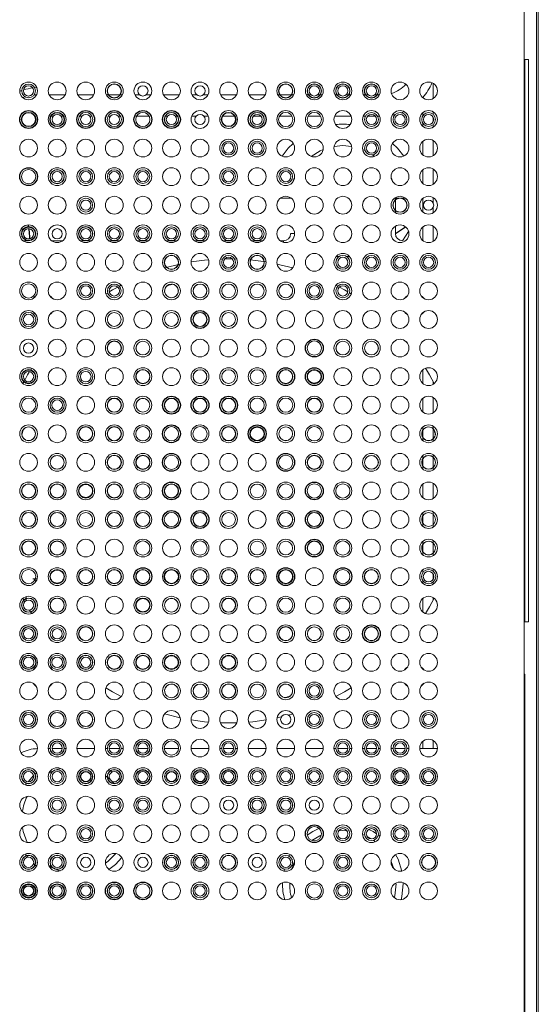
# Model space of a CAD drawing. Header units: millimetres. Extents: x 6 to 425, y 6 to 273.
# Tile 20 of 103: x 168.01 to 170.43, y 129.8 to 134.39. Entities that reach past the tile are written whole.
import ezdxf

# ---------------------------------------------------------------- set-up
doc = ezdxf.new("R2010")
doc.units = ezdxf.units.MM

msp = doc.modelspace()

# ---------------------------------------------------------------- linework, layer by layer
at = {"color": 144, "linetype": 'Continuous', "lineweight": 18}
for p, q in [((170.366, 115.5241), (170.366, 144.5241)), ((170.4239, 115.5241), (170.4239, 144.5241)), ((170.4326, 144.5241), (170.4326, 115.5241)), ((170.3703, 134.2043), (170.387, 134.2043)), ((170.3703, 134.2043), (170.3703, 131.5801)), ((170.387, 131.5801), (170.387, 134.2043)), ((169.9427, 134.0929), (169.9427, 134.0226)), ((168.0218, 134.06), (168.0124, 134.0565)), ((168.0801, 134.039), (168.0914, 134.0399)), ((168.0924, 134.0733), (168.0824, 134.0727)), ((168.2247, 134.0399), (168.1498, 134.0399)), ((168.3581, 134.0399), (168.2831, 134.0399)), ((168.426, 134.0399), (168.4164, 134.0399)), ((168.4807, 134.0399), (168.4271, 134.0399)), ((168.4914, 134.0399), (168.4819, 134.0399)), ((168.5714, 134.0399), (168.5498, 134.0399)), ((168.6247, 134.0399), (168.6031, 134.0399)), ((168.7581, 134.0399), (168.6831, 134.0399)), ((168.8381, 134.0399), (168.8164, 134.0399)), ((168.8914, 134.0399), (168.8698, 134.0399)), ((169.0247, 134.0399), (168.9498, 134.0399)), ((169.1581, 134.0399), (169.0831, 134.0399)), ((169.226, 134.0399), (169.2164, 134.0399)), ((169.2807, 134.0399), (169.2271, 134.0399)), ((169.2914, 134.0399), (169.2819, 134.0399)), ((169.3593, 134.0399), (169.3498, 134.0399)), ((169.3714, 134.0399), (169.3605, 134.0399)), ((169.414, 134.0399), (169.4031, 134.0399)), ((169.4247, 134.0399), (169.4152, 134.0399)), ((169.4926, 134.0399), (169.4831, 134.0399)), ((169.5048, 134.0399), (169.4938, 134.0399)), ((169.5474, 134.0399), (169.5364, 134.0399)), ((169.5581, 134.0399), (169.5486, 134.0399)), ((169.626, 134.0399), (169.6164, 134.0399)), ((169.6381, 134.0399), (169.6271, 134.0399)), ((169.6807, 134.0399), (169.6698, 134.0399)), ((169.6914, 134.0399), (169.6819, 134.0399)), ((168.0268, 134.0263), (168.0375, 134.03)), ((169.8934, 133.9558), (169.8934, 133.9417)), ((169.9427, 133.9596), (169.9427, 133.9478)), ((168.159, 133.9399), (168.1691, 133.9399)), ((168.2054, 133.9399), (168.2155, 133.9399)), ((168.2912, 133.9399), (168.3024, 133.9399)), ((168.3388, 133.9399), (168.35, 133.9399)), ((168.4246, 133.9399), (168.4358, 133.9399)), ((168.4721, 133.9399), (168.4833, 133.9399)), ((168.5579, 133.9399), (168.6166, 133.9399)), ((168.6924, 133.9399), (168.7024, 133.9399)), ((168.7388, 133.9399), (168.7488, 133.9399)), ((168.8154, 133.9399), (168.8358, 133.9399)), ((168.8721, 133.9399), (168.8925, 133.9399)), ((168.959, 133.9399), (169.0155, 133.9399)), ((169.0912, 133.9399), (169.0924, 133.9399)), ((169.1024, 133.9399), (169.1388, 133.9399)), ((169.1488, 133.9399), (169.15, 133.9399)), ((169.2246, 133.9399), (169.2833, 133.9399)), ((169.3579, 133.9399), (169.4166, 133.9399)), ((169.4821, 133.9399), (169.5591, 133.9399)), ((169.6154, 133.9399), (169.6257, 133.9399)), ((169.6358, 133.9399), (169.6721, 133.9399)), ((169.6822, 133.9399), (169.6925, 133.9399)), ((169.8934, 133.9071), (169.8934, 133.893)), ((169.9427, 133.9335), (169.9427, 133.9153)), ((169.9427, 133.901), (169.9427, 133.8892)), ((169.8934, 133.8225), (169.8934, 133.7596)), ((169.9427, 133.8262), (169.9427, 133.7559)), ((169.6129, 133.7844), (169.6238, 133.7797)), ((169.6594, 133.7593), (169.669, 133.7524)), ((169.8934, 133.6891), (169.8934, 133.6263)), ((169.9427, 133.6929), (169.9427, 133.6226)), ((169.2877, 133.6335), (169.2953, 133.6537)), ((169.7459, 133.6537), (169.7535, 133.6335)), ((169.2756, 133.5574), (169.2288, 133.5574)), ((169.7656, 133.5574), (169.7656, 133.5496)), ((169.7656, 133.5574), (169.7841, 133.5574)), ((169.7656, 133.5482), (169.7656, 133.5005)), ((169.7904, 133.5574), (169.8124, 133.5574)), ((169.8934, 133.5558), (169.8934, 133.493)), ((169.9427, 133.5596), (169.9427, 133.5335)), ((169.7656, 133.4992), (169.7656, 133.489)), ((169.9427, 133.5153), (169.9427, 133.4892)), ((169.2768, 133.3916), (169.2954, 133.3916)), ((169.7656, 133.4265), (169.7656, 133.392)), ((169.7989, 133.3588), (169.8274, 133.4015)), ((169.8934, 133.4225), (169.8934, 133.3596)), ((169.9427, 133.4262), (169.9427, 133.3559)), ((168.0433, 133.3583), (168.0284, 133.3583)), ((168.0484, 133.3583), (168.0433, 133.3583)), ((168.06, 133.3583), (168.0595, 133.3583)), ((168.1613, 133.3586), (168.2132, 133.3586)), ((168.2128, 133.3583), (168.1618, 133.3583)), ((168.2947, 133.3586), (168.3135, 133.3586)), ((168.3153, 133.3583), (168.2951, 133.3583)), ((168.3461, 133.3583), (168.3259, 133.3583)), ((168.3277, 133.3586), (168.3465, 133.3586)), ((168.428, 133.3586), (168.4799, 133.3586)), ((168.4794, 133.3583), (168.4284, 133.3583)), ((168.5613, 133.3586), (168.6132, 133.3586)), ((168.6128, 133.3583), (168.5618, 133.3583)), ((168.6947, 133.3586), (168.7465, 133.3586)), ((168.7461, 133.3583), (168.6951, 133.3583)), ((168.828, 133.3586), (168.8799, 133.3586)), ((168.8794, 133.3583), (168.8284, 133.3583)), ((168.9613, 133.3586), (169.0132, 133.3586)), ((169.0128, 133.3583), (168.9618, 133.3583)), ((169.0947, 133.3586), (169.1465, 133.3586)), ((169.1461, 133.3583), (169.0951, 133.3583)), ((169.228, 133.3586), (169.2424, 133.3586)), ((169.2434, 133.3583), (169.2284, 133.3583)), ((169.2424, 133.3586), (169.2434, 133.3583)), ((169.2434, 133.3583), (169.2434, 133.3509)), ((168.9592, 133.2735), (168.9487, 133.2731)), ((169.0258, 133.2731), (169.0154, 133.2735)), ((169.4897, 133.2854), (169.5024, 133.2843)), ((169.5388, 133.2843), (169.5515, 133.2854)), ((168.7614, 133.25), (168.6882, 133.2317)), ((169.2863, 133.2317), (169.2131, 133.25)), ((168.4231, 133.1152), (168.4149, 133.1102)), ((168.486, 133.1508), (168.4775, 133.1463)), ((169.497, 133.1463), (169.4885, 133.1508)), ((169.5596, 133.1102), (169.5515, 133.1152)), ((169.8934, 133.096), (169.8934, 133.093)), ((168.2967, 133.025), (168.2915, 133.0207)), ((169.683, 133.0207), (169.6778, 133.025)), ((169.8934, 133.0225), (169.8934, 133.0195)), ((168.1576, 132.8868), (168.1533, 132.8816)), ((169.8212, 132.8816), (169.8169, 132.8868)), ((168.0681, 132.7634), (168.0637, 132.7561)), ((169.8934, 132.7558), (169.8934, 132.693)), ((169.9427, 132.7005), (169.9427, 132.6892)), ((168.0315, 132.6999), (168.0275, 132.6923)), ((169.8934, 132.6225), (169.8934, 132.5596)), ((169.9427, 132.6262), (169.9427, 132.5559)), ((169.8934, 132.4891), (169.8934, 132.475)), ((169.8934, 132.4747), (169.8934, 132.4407)), ((169.9427, 132.4929), (169.9427, 132.4812)), ((169.9427, 132.4809), (169.9427, 132.4345)), ((169.8934, 132.4404), (169.8934, 132.4263)), ((169.9427, 132.4343), (169.9427, 132.4226)), ((169.8934, 132.3558), (169.8934, 132.3417)), ((169.8934, 132.3414), (169.8934, 132.3074)), ((169.9427, 132.3596), (169.9427, 132.3478)), ((169.9427, 132.3476), (169.9427, 132.3012)), ((169.8934, 132.3071), (169.8934, 132.293)), ((169.9427, 132.301), (169.9427, 132.2892)), ((169.8934, 132.2225), (169.8934, 132.1596)), ((169.9427, 132.2262), (169.9427, 132.1559)), ((169.8934, 132.0891), (169.8934, 132.075)), ((169.8934, 132.0747), (169.8934, 132.0407)), ((169.9427, 132.0929), (169.9427, 132.0812)), ((169.9427, 132.0809), (169.9427, 132.0345)), ((169.8934, 132.0404), (169.8934, 132.0263)), ((169.9427, 132.0343), (169.9427, 132.0226)), ((169.8934, 131.9558), (169.8934, 131.9417)), ((169.8934, 131.9414), (169.8934, 131.9074)), ((169.9427, 131.9596), (169.9427, 131.9478)), ((169.9427, 131.9476), (169.9427, 131.9012)), ((169.8934, 131.9071), (169.8934, 131.893)), ((169.9427, 131.901), (169.9427, 131.8892)), ((169.8934, 131.8225), (169.8934, 131.8099)), ((169.9427, 131.8262), (169.9427, 131.8157)), ((169.9427, 131.8022), (169.9427, 131.7799)), ((168.0428, 131.7528), (168.0378, 131.7528)), ((168.0428, 131.7528), (168.0428, 131.7511)), ((168.0745, 131.7803), (168.0852, 131.7803)), ((168.0853, 131.7803), (168.094, 131.7803)), ((169.8934, 131.7722), (169.8934, 131.7596)), ((169.9427, 131.7664), (169.9427, 131.7559)), ((168.0275, 131.6898), (168.0361, 131.6736)), ((168.0428, 131.6977), (168.0428, 131.689)), ((169.9427, 131.6929), (169.9427, 131.6816)), ((168.0428, 131.6879), (168.0428, 131.6788)), ((169.8934, 131.6891), (169.8934, 131.6263)), ((168.0586, 131.6343), (168.0681, 131.6187)), ((170.3703, 131.5801), (170.387, 131.5801)), ((168.1533, 131.5005), (168.1576, 131.4953)), ((169.8169, 131.4953), (169.8212, 131.5005)), ((168.2915, 131.3614), (168.2967, 131.3571)), ((169.6778, 131.3571), (169.683, 131.3614)), ((169.8934, 131.3627), (169.8934, 131.3596)), ((170.3694, 131.3359), (170.366, 131.3359)), ((170.3694, 128.7123), (170.3694, 131.3359)), ((169.8934, 131.2891), (169.8934, 131.2861)), ((168.6882, 131.1504), (168.7614, 131.1321)), ((169.2662, 131.1449), (169.2863, 131.1504)), ((169.2131, 131.1321), (169.2335, 131.1367)), ((169.8934, 131.0225), (169.8934, 130.989)), ((169.9427, 131.0262), (169.9427, 130.989)), ((168.1458, 130.989), (168.1541, 130.989)), ((168.1635, 130.989), (168.211, 130.989)), ((168.2204, 130.989), (168.2287, 130.989)), ((168.2791, 130.989), (168.3621, 130.989)), ((168.4125, 130.989), (168.4218, 130.989)), ((168.4302, 130.989), (168.4777, 130.989)), ((168.4861, 130.989), (168.4954, 130.989)), ((168.5541, 130.989), (168.5551, 130.989)), ((168.5635, 130.989), (168.611, 130.989)), ((168.6194, 130.989), (168.6204, 130.989)), ((168.6875, 130.989), (168.7537, 130.989)), ((168.8125, 130.989), (168.8954, 130.989)), ((168.9458, 130.989), (168.9551, 130.989)), ((168.9635, 130.989), (169.011, 130.989)), ((169.0194, 130.989), (169.0287, 130.989)), ((169.0791, 130.989), (169.1621, 130.989)), ((169.2125, 130.989), (169.2954, 130.989)), ((169.3458, 130.989), (169.4287, 130.989)), ((169.4791, 130.989), (169.4885, 130.989)), ((169.4968, 130.989), (169.5444, 130.989)), ((169.5527, 130.989), (169.5621, 130.989)), ((169.6125, 130.989), (169.6218, 130.989)), ((169.6302, 130.989), (169.6777, 130.989)), ((169.6861, 130.989), (169.6954, 130.989)), ((169.7458, 130.989), (169.7551, 130.989)), ((169.7635, 130.989), (169.811, 130.989)), ((169.8194, 130.989), (169.8287, 130.989)), ((169.8791, 130.989), (169.9621, 130.989)), ((168.0774, 130.8623), (168.0512, 130.834)), ((168.0917, 130.875), (168.085, 130.8693)), ((168.1823, 130.8895), (168.2026, 130.8963)), ((168.4439, 130.8794), (168.4286, 130.8906)), ((168.4422, 130.8369), (168.4534, 130.8255)), ((168.4889, 130.8354), (168.4764, 130.8497)), ((169.4807, 130.6025), (169.4911, 130.604)), ((169.5501, 130.604), (169.5605, 130.6025)), ((169.6125, 130.5881), (169.6225, 130.5839)), ((169.6331, 130.6156), (169.6237, 130.6195)), ((169.6336, 130.5786), (169.6535, 130.5672)), ((169.6637, 130.5604), (169.6725, 130.5539)), ((169.6938, 130.5795), (169.6857, 130.5856)), ((169.2743, 130.4939), (169.2699, 130.4857)), ((169.2823, 130.4274), (169.2953, 130.4618)), ((169.7459, 130.4618), (169.7589, 130.4274)), ((168.1789, 130.4266), (168.1711, 130.4299)), ((168.2018, 130.4188), (168.1839, 130.4247)), ((169.2475, 130.4262), (169.2454, 130.4171)), ((169.8022, 130.3574), (169.8022, 130.3631))]:
    msp.add_line(p, q, dxfattribs=at)
at = {"color": 7, "linetype": 'Continuous', "lineweight": 25}
for p, q in [((168.0218, 133.416), (168.0237, 133.4038)), ((169.7656, 133.392), (169.813, 133.4236))]:
    msp.add_line(p, q, dxfattribs=at)
at = {"color": 144, "linetype": 'Continuous', "lineweight": 18, "flags": 128}
for points in [[(168.0515, 134.034), (168.0608, 134.036), (168.0657, 134.037)], [(169.7508, 133.9443), (169.7529, 133.9447), (169.7647, 133.9473)], [(169.7927, 133.9561), (169.7999, 133.959), (169.8059, 133.9615)], [(169.2891, 133.8131), (169.2657, 133.7898), (169.2367, 133.7533)], [(169.8045, 133.7533), (169.7755, 133.7898), (169.7521, 133.8131)], [(169.3722, 133.7524), (169.4143, 133.7782), (169.4282, 133.7844)], [(169.4798, 133.7991), (169.5206, 133.8025), (169.5613, 133.7991)], [(168.8937, 133.2698), (168.8741, 133.2679), (168.8124, 133.2596)], [(169.005, 133.2737), (168.9873, 133.2738), (168.9695, 133.2737)], [(169.1621, 133.2596), (169.1004, 133.2679), (169.0809, 133.2698)], [(168.4698, 133.1422), (168.4459, 133.1288), (168.4305, 133.1197)], [(169.544, 133.1197), (169.5286, 133.1288), (169.5047, 133.1422)], [(168.0751, 133.0887), (168.0817, 133.0966), (168.0896, 133.1032)], [(168.1516, 133.1032), (168.1595, 133.0966), (168.166, 133.0887)], [(169.8085, 133.0887), (169.815, 133.0966), (169.823, 133.1032)], [(169.8849, 133.1032), (169.8928, 133.0966), (169.8994, 133.0887)], [(168.0896, 133.0123), (168.0817, 133.0188), (168.0751, 133.0268)], [(168.166, 133.0268), (168.1595, 133.0188), (168.1516, 133.0123)], [(169.823, 133.0123), (169.815, 133.0188), (169.8085, 133.0268)], [(169.8994, 133.0268), (169.8928, 133.0188), (169.8849, 133.0123)], [(168.0586, 132.7478), (168.0496, 132.7324), (168.0361, 132.7085)], [(169.947, 132.6923), (169.925, 132.7324), (169.9064, 132.7634)], [(169.9064, 131.6187), (169.925, 131.6497), (169.947, 131.6898)], [(168.0751, 131.3554), (168.0817, 131.3633), (168.0896, 131.3698)], [(168.1516, 131.3698), (168.1595, 131.3633), (168.166, 131.3554)], [(169.8085, 131.3554), (169.815, 131.3633), (169.823, 131.3698)], [(169.8849, 131.3698), (169.8928, 131.3633), (169.8994, 131.3554)], [(168.0896, 131.2789), (168.0817, 131.2855), (168.0751, 131.2934)], [(168.166, 131.2934), (168.1595, 131.2855), (168.1516, 131.2789)], [(169.823, 131.2789), (169.815, 131.2855), (169.8085, 131.2934)], [(169.8994, 131.2934), (169.8928, 131.2855), (169.8849, 131.2789)], [(168.4149, 131.2719), (168.4459, 131.2534), (168.486, 131.2313)], [(169.4885, 131.2313), (169.5286, 131.2534), (169.5596, 131.2719)], [(168.8124, 131.1225), (168.8741, 131.1142), (168.8937, 131.1124)], [(168.9487, 131.109), (168.9873, 131.1083), (169.0258, 131.109)], [(169.0809, 131.1124), (169.1004, 131.1142), (169.1621, 131.1225)], [(168.1491, 130.874), (168.1628, 130.8812), (168.1682, 130.8837)], [(168.0448, 130.8258), (168.0428, 130.823), (168.0397, 130.8187)], [(168.4126, 130.8612), (168.4254, 130.8516), (168.4343, 130.8442)], [(168.0466, 130.5502), (168.0285, 130.6022), (168.025, 130.6208)], [(169.4091, 130.6161), (169.3798, 130.6013), (169.3546, 130.585)], [(169.5012, 130.605), (169.5206, 130.6058), (169.54, 130.605)], [(169.6778, 130.5911), (169.6614, 130.6013), (169.6418, 130.6116)], [(169.3765, 130.5597), (169.4128, 130.5812), (169.4198, 130.5844)], [(168.0394, 130.4966), (168.0428, 130.4919), (168.0508, 130.4814)], [(168.4615, 130.4986), (168.4254, 130.4633), (168.4126, 130.4537)], [(168.0772, 130.4527), (168.0821, 130.4481), (168.0915, 130.4401)], [(168.429, 130.4245), (168.459, 130.4481), (168.4891, 130.4798)], [(169.7958, 130.4171), (169.7779, 130.472), (169.7669, 130.4939)], [(168.1661, 130.4321), (168.1628, 130.4337), (168.1494, 130.4407)], [(169.7689, 130.3574), (169.7627, 130.3022), (169.7604, 130.2928)], [(169.7923, 130.2832), (169.7961, 130.2989), (169.8022, 130.3574)]]:
    msp.add_lwpolyline(points, dxfattribs=at)
at = {"color": 144, "linetype": 'Continuous', "lineweight": 18}
for centre, radius in [((168.0539, 134.0577), 0.0415), ((168.0539, 134.0577), 0.0322), ((168.0539, 134.0577), 0.0239), ((168.1873, 134.0577), 0.0415), ((168.3206, 134.0577), 0.0415), ((168.4539, 134.0577), 0.0415), ((168.4539, 134.0577), 0.0332), ((168.4539, 134.0577), 0.0322), ((168.5873, 134.0577), 0.0415), ((168.5873, 134.0577), 0.0239), ((168.7206, 134.0577), 0.0415), ((168.8539, 134.0577), 0.0415), ((168.8539, 134.0577), 0.0239), ((168.9873, 134.0577), 0.0415), ((169.1206, 134.0577), 0.0415), ((169.2539, 134.0577), 0.0415), ((169.2539, 134.0577), 0.0332), ((169.2539, 134.0577), 0.0322), ((169.3873, 134.0577), 0.0415), ((169.3873, 134.0577), 0.0332), ((169.3873, 134.0577), 0.0322), ((169.3873, 134.0577), 0.0239), ((169.5206, 134.0577), 0.0415), ((169.5206, 134.0577), 0.0332), ((169.5206, 134.0577), 0.0322), ((169.5206, 134.0577), 0.0239), ((169.6539, 134.0577), 0.0415), ((169.6539, 134.0577), 0.0332), ((169.6539, 134.0577), 0.0322), ((169.6539, 134.0577), 0.0239), ((169.7873, 134.0577), 0.0415), ((169.9206, 134.0577), 0.0415), ((168.0539, 133.9244), 0.0322), ((168.1873, 133.9244), 0.0415), ((168.1873, 133.9244), 0.0322), ((168.1873, 133.9244), 0.0239), ((168.3206, 133.9244), 0.0332), ((168.3206, 133.9244), 0.0239), ((168.4539, 133.9244), 0.0332), ((168.4539, 133.9244), 0.0239), ((168.5873, 133.9244), 0.0332), ((168.7206, 133.9244), 0.0332), ((168.7206, 133.9244), 0.0322), ((168.7206, 133.9244), 0.0239), ((168.8539, 133.9244), 0.0415), ((168.8539, 133.9244), 0.0239), ((168.9873, 133.9244), 0.0415), ((168.9873, 133.9244), 0.0322), ((169.1206, 133.9244), 0.0332), ((169.1206, 133.9244), 0.0322), ((169.1206, 133.9244), 0.0239), ((169.2539, 133.9244), 0.0415), ((169.2539, 133.9244), 0.0332), ((169.3873, 133.9244), 0.0415), ((169.3873, 133.9244), 0.0332), ((169.5206, 133.9244), 0.0415), ((169.6539, 133.9244), 0.0415), ((169.6539, 133.9244), 0.0322), ((169.6539, 133.9244), 0.0239), ((169.7873, 133.9244), 0.0415), ((169.7873, 133.9244), 0.0322), ((169.7873, 133.9244), 0.0239), ((169.9206, 133.9244), 0.0415), ((169.9206, 133.9244), 0.0322), ((169.9206, 133.9244), 0.0239), ((168.0539, 133.7911), 0.0415), ((168.1873, 133.7911), 0.0415), ((168.3206, 133.7911), 0.0415), ((168.4539, 133.7911), 0.0415), ((168.5873, 133.7911), 0.0415), ((168.7206, 133.7911), 0.0415), ((168.8539, 133.7911), 0.0415), ((168.9873, 133.7911), 0.0415), ((168.9873, 133.7911), 0.0322), ((168.9873, 133.7911), 0.0239), ((169.1206, 133.7911), 0.0415), ((169.1206, 133.7911), 0.0322), ((169.1206, 133.7911), 0.0239), ((169.2539, 133.7911), 0.0415), ((169.3873, 133.7911), 0.0415), ((169.5206, 133.7911), 0.0415), ((169.6539, 133.7911), 0.0415), ((169.6539, 133.7911), 0.0322), ((169.6539, 133.7911), 0.0239), ((169.7873, 133.7911), 0.0415), ((169.9206, 133.7911), 0.0415), ((168.0539, 133.6577), 0.0332), ((168.1873, 133.6577), 0.0415), ((168.1873, 133.6577), 0.0332), ((168.1873, 133.6577), 0.0322), ((168.1873, 133.6577), 0.0239), ((168.3206, 133.6577), 0.0415), ((168.3206, 133.6577), 0.0322), ((168.3206, 133.6577), 0.0239), ((168.4539, 133.6577), 0.0415), ((168.4539, 133.6577), 0.0322), ((168.4539, 133.6577), 0.0239), ((168.5873, 133.6577), 0.0415), ((168.5873, 133.6577), 0.0322), ((168.5873, 133.6577), 0.0239), ((168.7206, 133.6577), 0.0415), ((168.8539, 133.6577), 0.0415), ((168.9873, 133.6577), 0.0415), ((168.9873, 133.6577), 0.0322), ((168.9873, 133.6577), 0.0239), ((169.1206, 133.6577), 0.0415), ((169.2539, 133.6577), 0.0415), ((169.2539, 133.6577), 0.0322), ((169.2539, 133.6577), 0.0239), ((169.3873, 133.6577), 0.0415), ((169.5206, 133.6577), 0.0415), ((169.6539, 133.6577), 0.0415), ((169.7873, 133.6577), 0.0415), ((169.9206, 133.6577), 0.0415), ((168.0539, 133.5244), 0.0415), ((168.1873, 133.5244), 0.0415), ((168.3206, 133.5244), 0.0415), ((168.3206, 133.5244), 0.0322), ((168.3206, 133.5244), 0.0239), ((168.4539, 133.5244), 0.0415), ((168.5873, 133.5244), 0.0415), ((168.7206, 133.5244), 0.0415), ((168.8539, 133.5244), 0.0415), ((168.9873, 133.5244), 0.0415), ((169.1206, 133.5244), 0.0415), ((169.2539, 133.5244), 0.0415), ((169.3873, 133.5244), 0.0415), ((169.5206, 133.5244), 0.0415), ((169.6539, 133.5244), 0.0415), ((169.7873, 133.5244), 0.0415), ((169.7873, 133.5244), 0.0332), ((169.7873, 133.5244), 0.0322), ((169.9206, 133.5244), 0.0415), ((169.9206, 133.5244), 0.0239), ((168.0539, 133.3911), 0.0415), ((168.0539, 133.3911), 0.0332), ((168.0539, 133.3911), 0.0239), ((168.1873, 133.3911), 0.0415), ((168.1873, 133.3911), 0.0239), ((168.3206, 133.3911), 0.0415), ((168.3206, 133.3911), 0.0332), ((168.3206, 133.3911), 0.0322), ((168.3206, 133.3911), 0.0239), ((168.4539, 133.3911), 0.0415), ((168.4539, 133.3911), 0.0322), ((168.4539, 133.3911), 0.0239), ((168.5873, 133.3911), 0.0415), ((168.5873, 133.3911), 0.0322), ((168.5873, 133.3911), 0.0239), ((168.7206, 133.3911), 0.0415), ((168.7206, 133.3911), 0.0322), ((168.7206, 133.3911), 0.0239), ((168.8539, 133.3911), 0.0415), ((168.8539, 133.3911), 0.0322), ((168.8539, 133.3911), 0.0239), ((168.9873, 133.3911), 0.0415), ((168.9873, 133.3911), 0.0322), ((168.9873, 133.3911), 0.0239), ((169.1206, 133.3911), 0.0415), ((169.1206, 133.3911), 0.0322), ((169.1206, 133.3911), 0.0239), ((169.2539, 133.3911), 0.0415), ((169.3873, 133.3911), 0.0415), ((169.5206, 133.3911), 0.0415), ((169.6539, 133.3911), 0.0415), ((169.7873, 133.3911), 0.0415), ((169.9206, 133.3911), 0.0415), ((168.0539, 133.2577), 0.0415), ((168.1873, 133.2577), 0.0415), ((168.3206, 133.2577), 0.0415), ((168.4539, 133.2577), 0.0415), ((168.5873, 133.2577), 0.0415), ((168.7206, 133.2577), 0.0415), ((168.8539, 133.2577), 0.0415), ((168.9873, 133.2577), 0.0415), ((169.1206, 133.2577), 0.0415), ((169.2539, 133.2577), 0.0415), ((169.3873, 133.2577), 0.0415), ((169.5206, 133.2577), 0.0415), ((169.6539, 133.2577), 0.0415), ((169.7873, 133.2577), 0.0415), ((169.9206, 133.2577), 0.0415), ((168.7206, 133.2577), 0.0332), ((168.7206, 133.2577), 0.0322), ((168.9873, 133.2577), 0.0322), ((168.9873, 133.2577), 0.0239), ((169.1206, 133.2577), 0.0332), ((169.1206, 133.2577), 0.0322), ((169.5206, 133.2577), 0.0322), ((169.5206, 133.2577), 0.0239), ((169.6539, 133.2577), 0.0322), ((169.6539, 133.2577), 0.0239), ((169.7873, 133.2577), 0.0322), ((169.7873, 133.2577), 0.0239), ((169.9206, 133.2577), 0.0322), ((169.9206, 133.2577), 0.0239), ((168.0539, 133.1244), 0.0415), ((168.1873, 133.1244), 0.0415), ((168.3206, 133.1244), 0.0415), ((168.4539, 133.1244), 0.0415), ((168.5873, 133.1244), 0.0415), ((168.7206, 133.1244), 0.0415), ((168.8539, 133.1244), 0.0415), ((168.9873, 133.1244), 0.0415), ((169.1206, 133.1244), 0.0415), ((169.2539, 133.1244), 0.0415), ((169.3873, 133.1244), 0.0415), ((169.5206, 133.1244), 0.0415), ((169.6539, 133.1244), 0.0415), ((169.7873, 133.1244), 0.0415), ((169.9206, 133.1244), 0.0415), ((168.0539, 133.1244), 0.0332), ((168.0539, 133.1244), 0.0331), ((168.3206, 133.1244), 0.0322), ((168.3206, 133.1244), 0.0239), ((168.4539, 133.1244), 0.0322), ((168.4539, 133.1244), 0.0239), ((168.7206, 133.1244), 0.0322), ((168.8539, 133.1244), 0.0322), ((168.8539, 133.1244), 0.032), ((168.9873, 133.1244), 0.0322), ((168.9873, 133.1244), 0.032), ((169.1206, 133.1244), 0.0322), ((169.1206, 133.1244), 0.032), ((169.2539, 133.1244), 0.0322), ((169.3873, 133.1244), 0.0331), ((169.3873, 133.1244), 0.0247), ((169.5206, 133.1244), 0.0322), ((169.5206, 133.1244), 0.0239), ((168.0539, 132.9911), 0.0415), ((168.0539, 132.9911), 0.0331), ((168.1873, 132.9911), 0.0415), ((168.3206, 132.9911), 0.0415), ((168.4539, 132.9911), 0.0415), ((168.4539, 132.9911), 0.0322), ((168.4539, 132.9911), 0.032), ((168.5873, 132.9911), 0.0415), ((168.7206, 132.9911), 0.0415), ((168.7206, 132.9911), 0.0322), ((168.7206, 132.9911), 0.032), ((168.8539, 132.9911), 0.0332), ((168.8539, 132.9911), 0.0322), ((168.8539, 132.9911), 0.032), ((168.9873, 132.9911), 0.0415), ((168.9873, 132.9911), 0.0322), ((168.9873, 132.9911), 0.032), ((169.1206, 132.9911), 0.0415), ((169.2539, 132.9911), 0.0415), ((169.3873, 132.9911), 0.0415), ((169.5206, 132.9911), 0.0415), ((169.6539, 132.9911), 0.0415), ((169.7873, 132.9911), 0.0415), ((169.9206, 132.9911), 0.0415), ((168.0539, 132.9911), 0.0247), ((168.0539, 132.8577), 0.0415), ((168.1873, 132.8577), 0.0415), ((168.3206, 132.8577), 0.0415), ((168.4539, 132.8577), 0.0415), ((168.4539, 132.8577), 0.0332), ((168.4539, 132.8577), 0.0322), ((168.4539, 132.8577), 0.032), ((168.5873, 132.8577), 0.0415), ((168.5873, 132.8577), 0.0322), ((168.5873, 132.8577), 0.032), ((168.7206, 132.8577), 0.0415), ((168.8539, 132.8577), 0.0415), ((168.9873, 132.8577), 0.0415), ((169.1206, 132.8577), 0.0415), ((169.2539, 132.8577), 0.0415), ((169.3873, 132.8577), 0.0332), ((169.5206, 132.8577), 0.0415), ((169.5206, 132.8577), 0.0322), ((169.5206, 132.8577), 0.032), ((169.6539, 132.8577), 0.0415), ((169.6539, 132.8577), 0.0322), ((169.6539, 132.8577), 0.032), ((169.7873, 132.8577), 0.0415), ((169.9206, 132.8577), 0.0415), ((168.0539, 132.8577), 0.0239), ((168.0539, 132.7244), 0.0415), ((168.0539, 132.7244), 0.0332), ((168.0539, 132.7244), 0.0239), ((168.1873, 132.7244), 0.0415), ((168.3206, 132.7244), 0.0415), ((168.3206, 132.7244), 0.0331), ((168.3206, 132.7244), 0.0247), ((168.4539, 132.7244), 0.0415), ((168.5873, 132.7244), 0.0415), ((168.5873, 132.7244), 0.0332), ((168.5873, 132.7244), 0.0322), ((168.5873, 132.7244), 0.032), ((168.7206, 132.7244), 0.0415), ((168.8539, 132.7244), 0.0415), ((168.8539, 132.7244), 0.0322), ((168.8539, 132.7244), 0.032), ((168.9873, 132.7244), 0.0415), ((168.9873, 132.7244), 0.0322), ((168.9873, 132.7244), 0.032), ((169.1206, 132.7244), 0.0415), ((169.1206, 132.7244), 0.0322), ((169.1206, 132.7244), 0.032), ((169.2539, 132.7244), 0.0332), ((169.2539, 132.7244), 0.0322), ((169.2539, 132.7244), 0.032), ((169.3873, 132.7244), 0.0332), ((169.3873, 132.7244), 0.032), ((169.5206, 132.7244), 0.0415), ((169.6539, 132.7244), 0.0415), ((169.7873, 132.7244), 0.0415), ((169.9206, 132.7244), 0.0415), ((168.0539, 132.5911), 0.0415), ((168.0539, 132.5911), 0.0332), ((168.0539, 132.5911), 0.0331), ((168.1873, 132.5911), 0.0415), ((168.1873, 132.5911), 0.0331), ((168.1873, 132.5911), 0.0247), ((168.3206, 132.5911), 0.0415), ((168.4539, 132.5911), 0.0415), ((168.4539, 132.5911), 0.0332), ((168.4539, 132.5911), 0.0322), ((168.4539, 132.5911), 0.032), ((168.5873, 132.5911), 0.0415), ((168.5873, 132.5911), 0.0322), ((168.5873, 132.5911), 0.032), ((168.7206, 132.5911), 0.0332), ((168.7206, 132.5911), 0.0322), ((168.7206, 132.5911), 0.032), ((168.8539, 132.5911), 0.0332), ((168.8539, 132.5911), 0.0322), ((168.8539, 132.5911), 0.032), ((168.9873, 132.5911), 0.0332), ((168.9873, 132.5911), 0.0322), ((168.9873, 132.5911), 0.032), ((169.1206, 132.5911), 0.0415), ((169.1206, 132.5911), 0.0332), ((169.2539, 132.5911), 0.0415), ((169.2539, 132.5911), 0.0332), ((169.3873, 132.5911), 0.0415), ((169.3873, 132.5911), 0.0332), ((169.3873, 132.5911), 0.0322), ((169.3873, 132.5911), 0.032), ((169.5206, 132.5911), 0.0415), ((169.6539, 132.5911), 0.0415), ((169.7873, 132.5911), 0.0415), ((169.9206, 132.5911), 0.0415), ((168.0539, 132.4577), 0.0415), ((168.0539, 132.4577), 0.0322), ((168.1873, 132.4577), 0.0415), ((168.3206, 132.4577), 0.0415), ((168.3206, 132.4577), 0.0332), ((168.3206, 132.4577), 0.0322), ((168.4539, 132.4577), 0.0415), ((168.4539, 132.4577), 0.0332), ((168.4539, 132.4577), 0.0322), ((168.5873, 132.4577), 0.0415), ((168.5873, 132.4577), 0.0332), ((168.7206, 132.4577), 0.0332), ((168.8539, 132.4577), 0.0415), ((168.8539, 132.4577), 0.0332), ((168.9873, 132.4577), 0.0415), ((168.9873, 132.4577), 0.0332), ((168.9873, 132.4577), 0.0322), ((168.9873, 132.4577), 0.032), ((169.1206, 132.4577), 0.032), ((169.2539, 132.4577), 0.0415), ((169.2539, 132.4577), 0.0322), ((169.2539, 132.4577), 0.032), ((169.3873, 132.4577), 0.0415), ((169.3873, 132.4577), 0.0332), ((169.5206, 132.4577), 0.0415), ((169.6539, 132.4577), 0.0415), ((169.7873, 132.4577), 0.0415), ((169.9206, 132.4577), 0.0415), ((169.9206, 132.4577), 0.0322), ((168.0539, 132.3244), 0.0415), ((168.1873, 132.3244), 0.0415), ((168.1873, 132.3244), 0.0322), ((168.1873, 132.3244), 0.032), ((168.3206, 132.3244), 0.0415), ((168.4539, 132.3244), 0.0415), ((168.4539, 132.3244), 0.0332), ((168.4539, 132.3244), 0.0322), ((168.5873, 132.3244), 0.0415), ((168.5873, 132.3244), 0.0332), ((168.5873, 132.3244), 0.0322), ((168.5873, 132.3244), 0.032), ((168.7206, 132.3244), 0.0332), ((168.8539, 132.3244), 0.0415), ((168.9873, 132.3244), 0.0415), ((169.1206, 132.3244), 0.0415), ((169.2539, 132.3244), 0.0332), ((169.3873, 132.3244), 0.0415), ((169.3873, 132.3244), 0.0332), ((169.3873, 132.3244), 0.0322), ((169.3873, 132.3244), 0.032), ((169.5206, 132.3244), 0.0415), ((169.6539, 132.3244), 0.0415), ((169.6539, 132.3244), 0.0322), ((169.6539, 132.3244), 0.032), ((169.7873, 132.3244), 0.0415), ((169.9206, 132.3244), 0.0415), ((169.9206, 132.3244), 0.0322), ((169.9206, 132.3244), 0.032), ((168.0539, 132.1911), 0.0415), ((168.0539, 132.1911), 0.0332), ((168.0539, 132.1911), 0.0322), ((168.1873, 132.1911), 0.0415), ((168.1873, 132.1911), 0.0332), ((168.1873, 132.1911), 0.0322), ((168.3206, 132.1911), 0.0415), ((168.3206, 132.1911), 0.0332), ((168.3206, 132.1911), 0.032), ((168.4539, 132.1911), 0.0415), ((168.4539, 132.1911), 0.0332), ((168.4539, 132.1911), 0.0322), ((168.5873, 132.1911), 0.0415), ((168.5873, 132.1911), 0.0332), ((168.7206, 132.1911), 0.0332), ((168.7206, 132.1911), 0.0322), ((168.7206, 132.1911), 0.032), ((168.8539, 132.1911), 0.0415), ((168.9873, 132.1911), 0.0415), ((169.1206, 132.1911), 0.0415), ((169.1206, 132.1911), 0.0322), ((169.1206, 132.1911), 0.032), ((169.2539, 132.1911), 0.0415), ((169.2539, 132.1911), 0.0332), ((169.3873, 132.1911), 0.0332), ((169.5206, 132.1911), 0.0415), ((169.5206, 132.1911), 0.0332), ((169.6539, 132.1911), 0.0415), ((169.7873, 132.1911), 0.0415), ((169.9206, 132.1911), 0.0415), ((168.0539, 132.0577), 0.0415), ((168.0539, 132.0577), 0.0332), ((168.0539, 132.0577), 0.0322), ((168.1873, 132.0577), 0.0415), ((168.1873, 132.0577), 0.0332), ((168.1873, 132.0577), 0.0322), ((168.3206, 132.0577), 0.0415), ((168.3206, 132.0577), 0.0322), ((168.3206, 132.0577), 0.032), ((168.4539, 132.0577), 0.0415), ((168.4539, 132.0577), 0.0332), ((168.4539, 132.0577), 0.0322), ((168.5873, 132.0577), 0.0415), ((168.5873, 132.0577), 0.0332), ((168.5873, 132.0577), 0.0322), ((168.5873, 132.0577), 0.032), ((168.7206, 132.0577), 0.0332), ((168.8539, 132.0577), 0.0332), ((168.8539, 132.0577), 0.0322), ((168.8539, 132.0577), 0.032), ((168.9873, 132.0577), 0.0415), ((168.9873, 132.0577), 0.0322), ((168.9873, 132.0577), 0.032), ((169.1206, 132.0577), 0.0415), ((169.2539, 132.0577), 0.0415), ((169.2539, 132.0577), 0.0332), ((169.2539, 132.0577), 0.0322), ((169.2539, 132.0577), 0.032), ((169.3873, 132.0577), 0.0332), ((169.3873, 132.0577), 0.0322), ((169.5206, 132.0577), 0.0415), ((169.6539, 132.0577), 0.0415), ((169.7873, 132.0577), 0.0415), ((169.9206, 132.0577), 0.0415), ((169.9206, 132.0577), 0.0322), ((169.9206, 132.0577), 0.032), ((168.0539, 131.9244), 0.0415), ((168.1873, 131.9244), 0.0415), ((168.3206, 131.9244), 0.0415), ((168.4539, 131.9244), 0.0415), ((168.5873, 131.9244), 0.0415), ((168.7206, 131.9244), 0.0415), ((168.8539, 131.9244), 0.0415), ((168.9873, 131.9244), 0.0415), ((169.1206, 131.9244), 0.0415), ((169.2539, 131.9244), 0.0415), ((169.5206, 131.9244), 0.0415), ((169.6539, 131.9244), 0.0415), ((169.7873, 131.9244), 0.0415), ((169.9206, 131.9244), 0.0415), ((168.0539, 131.9244), 0.0332), ((168.0539, 131.9244), 0.0322), ((168.1873, 131.9244), 0.0332), ((168.1873, 131.9244), 0.0322), ((168.1873, 131.9244), 0.032), ((168.5873, 131.9244), 0.0332), ((168.8539, 131.9244), 0.0332), ((169.1206, 131.9244), 0.0322), ((169.1206, 131.9244), 0.032), ((169.2539, 131.9244), 0.0322), ((169.2539, 131.9244), 0.032), ((169.3873, 131.9244), 0.0332), ((169.3873, 131.9244), 0.0322), ((169.5206, 131.9244), 0.0332), ((169.9206, 131.9244), 0.0322), ((168.0539, 131.7911), 0.0415), ((168.1873, 131.7911), 0.0415), ((168.3206, 131.7911), 0.0415), ((168.4539, 131.7911), 0.0415), ((168.7206, 131.7911), 0.0415), ((168.8539, 131.7911), 0.0415), ((168.9873, 131.7911), 0.0415), ((169.1206, 131.7911), 0.0415), ((169.3873, 131.7911), 0.0415), ((169.6539, 131.7911), 0.0415), ((169.7873, 131.7911), 0.0415), ((169.9206, 131.7911), 0.0415), ((168.0539, 131.7911), 0.0332), ((168.0539, 131.7911), 0.0331), ((168.1873, 131.7911), 0.0332), ((168.1873, 131.7911), 0.032), ((168.3206, 131.7911), 0.0332), ((168.3206, 131.7911), 0.0322), ((168.3206, 131.7911), 0.032), ((168.4539, 131.7911), 0.0332), ((168.4539, 131.7911), 0.0322), ((168.5873, 131.7911), 0.0332), ((168.5873, 131.7911), 0.0322), ((168.5873, 131.7911), 0.032), ((168.7206, 131.7911), 0.0322), ((168.8539, 131.7911), 0.0332), ((168.8539, 131.7911), 0.0322), ((168.9873, 131.7911), 0.0332), ((168.9873, 131.7911), 0.0322), ((169.1206, 131.7911), 0.0332), ((169.1206, 131.7911), 0.0322), ((169.2539, 131.7911), 0.0322), ((169.5206, 131.7911), 0.0332), ((169.6539, 131.7911), 0.0332), ((169.6539, 131.7911), 0.0322), ((169.6539, 131.7911), 0.032), ((169.9206, 131.7911), 0.0331), ((169.9206, 131.7911), 0.0247), ((168.0539, 131.6577), 0.0415), ((168.0539, 131.6577), 0.0332), ((168.0539, 131.6577), 0.0322), ((168.1873, 131.6577), 0.0415), ((168.1873, 131.6577), 0.0332), ((168.1873, 131.6577), 0.0322), ((168.3206, 131.6577), 0.0415), ((168.4539, 131.6577), 0.0415), ((168.5873, 131.6577), 0.0415), ((168.5873, 131.6577), 0.0332), ((168.5873, 131.6577), 0.032), ((168.7206, 131.6577), 0.0415), ((168.7206, 131.6577), 0.0322), ((168.7206, 131.6577), 0.032), ((168.8539, 131.6577), 0.0415), ((168.9873, 131.6577), 0.0415), ((168.9873, 131.6577), 0.0332), ((168.9873, 131.6577), 0.0322), ((168.9873, 131.6577), 0.032), ((169.1206, 131.6577), 0.0415), ((169.2539, 131.6577), 0.0415), ((169.2539, 131.6577), 0.0332), ((169.3873, 131.6577), 0.0415), ((169.5206, 131.6577), 0.0415), ((169.5206, 131.6577), 0.0332), ((169.6539, 131.6577), 0.0415), ((169.7873, 131.6577), 0.0415), ((169.9206, 131.6577), 0.0415), ((168.0539, 131.6577), 0.0239), ((168.0539, 131.5244), 0.0415), ((168.0539, 131.5244), 0.0332), ((168.0539, 131.5244), 0.0322), ((168.1873, 131.5244), 0.0415), ((168.1873, 131.5244), 0.0322), ((168.3206, 131.5244), 0.0415), ((168.3206, 131.5244), 0.0332), ((168.3206, 131.5244), 0.0322), ((168.4539, 131.5244), 0.0415), ((168.5873, 131.5244), 0.0415), ((168.7206, 131.5244), 0.0415), ((168.8539, 131.5244), 0.0415), ((168.9873, 131.5244), 0.0415), ((169.1206, 131.5244), 0.0415), ((169.2539, 131.5244), 0.0415), ((169.2539, 131.5244), 0.0332), ((169.2539, 131.5244), 0.0322), ((169.2539, 131.5244), 0.032), ((169.3873, 131.5244), 0.0415), ((169.3873, 131.5244), 0.0322), ((169.3873, 131.5244), 0.032), ((169.5206, 131.5244), 0.0415), ((169.5206, 131.5244), 0.0322), ((169.5206, 131.5244), 0.032), ((169.6539, 131.5244), 0.0332), ((169.6539, 131.5244), 0.0322), ((169.6539, 131.5244), 0.032), ((169.7873, 131.5244), 0.0415), ((169.9206, 131.5244), 0.0415), ((168.0539, 131.5244), 0.0239), ((168.1873, 131.5244), 0.0239), ((168.0539, 131.3911), 0.0415), ((168.0539, 131.3911), 0.0332), ((168.0539, 131.3911), 0.0247), ((168.1873, 131.3911), 0.0415), ((168.1873, 131.3911), 0.0331), ((168.1873, 131.3911), 0.0247), ((168.3206, 131.3911), 0.0415), ((168.3206, 131.3911), 0.0332), ((168.3206, 131.3911), 0.0322), ((168.3206, 131.3911), 0.0239), ((168.4539, 131.3911), 0.0415), ((168.4539, 131.3911), 0.0332), ((168.4539, 131.3911), 0.0322), ((168.4539, 131.3911), 0.032), ((168.5873, 131.3911), 0.0415), ((168.5873, 131.3911), 0.0332), ((168.5873, 131.3911), 0.0322), ((168.5873, 131.3911), 0.032), ((168.7206, 131.3911), 0.0415), ((168.7206, 131.3911), 0.0332), ((168.7206, 131.3911), 0.032), ((168.8539, 131.3911), 0.0415), ((168.9873, 131.3911), 0.0415), ((168.9873, 131.3911), 0.0332), ((168.9873, 131.3911), 0.032), ((169.1206, 131.3911), 0.0415), ((169.2539, 131.3911), 0.0415), ((169.3873, 131.3911), 0.0415), ((169.5206, 131.3911), 0.0415), ((169.6539, 131.3911), 0.0415), ((169.7873, 131.3911), 0.0415), ((169.9206, 131.3911), 0.0415), ((168.0539, 131.2577), 0.0415), ((168.1873, 131.2577), 0.0415), ((168.3206, 131.2577), 0.0415), ((168.4539, 131.2577), 0.0415), ((168.5873, 131.2577), 0.0415), ((168.7206, 131.2577), 0.0415), ((168.7206, 131.2577), 0.0322), ((168.8539, 131.2577), 0.0415), ((168.8539, 131.2577), 0.0322), ((168.8539, 131.2577), 0.032), ((168.9873, 131.2577), 0.0415), ((168.9873, 131.2577), 0.0332), ((168.9873, 131.2577), 0.0322), ((168.9873, 131.2577), 0.032), ((169.1206, 131.2577), 0.0415), ((169.1206, 131.2577), 0.0322), ((169.1206, 131.2577), 0.032), ((169.2539, 131.2577), 0.0415), ((169.2539, 131.2577), 0.0322), ((169.3873, 131.2577), 0.0415), ((169.3873, 131.2577), 0.0331), ((169.3873, 131.2577), 0.0247), ((169.5206, 131.2577), 0.0415), ((169.6539, 131.2577), 0.0415), ((169.7873, 131.2577), 0.0415), ((169.9206, 131.2577), 0.0415), ((168.0539, 131.1244), 0.0415), ((168.0539, 131.1244), 0.0332), ((168.0539, 131.1244), 0.0322), ((168.0539, 131.1244), 0.0239), ((168.1873, 131.1244), 0.0415), ((168.1873, 131.1244), 0.0332), ((168.1873, 131.1244), 0.0322), ((168.3206, 131.1244), 0.0415), ((168.3206, 131.1244), 0.0332), ((168.3206, 131.1244), 0.0322), ((168.4539, 131.1244), 0.0415), ((168.5873, 131.1244), 0.0415), ((168.7206, 131.1244), 0.0415), ((168.8539, 131.1244), 0.0415), ((168.9873, 131.1244), 0.0415), ((169.1206, 131.1244), 0.0415), ((169.2539, 131.1244), 0.0415), ((169.2539, 131.1244), 0.0239), ((169.3873, 131.1244), 0.0415), ((169.3873, 131.1244), 0.0322), ((169.3873, 131.1244), 0.0239), ((169.5206, 131.1244), 0.0415), ((169.6539, 131.1244), 0.0415), ((169.6539, 131.1244), 0.0322), ((169.6539, 131.1244), 0.0239), ((169.7873, 131.1244), 0.0415), ((169.9206, 131.1244), 0.0415), ((169.9206, 131.1244), 0.0322), ((169.9206, 131.1244), 0.0239), ((168.0539, 130.9911), 0.0415), ((168.1873, 130.9911), 0.0415), ((168.1873, 130.9911), 0.0332), ((168.1873, 130.9911), 0.0322), ((168.1873, 130.9911), 0.0239), ((168.3206, 130.9911), 0.0415), ((168.4539, 130.9911), 0.0415), ((168.4539, 130.9911), 0.0322), ((168.4539, 130.9911), 0.0239), ((168.5873, 130.9911), 0.0415), ((168.5873, 130.9911), 0.0332), ((168.5873, 130.9911), 0.0322), ((168.5873, 130.9911), 0.0239), ((168.7206, 130.9911), 0.0415), ((168.7206, 130.9911), 0.0332), ((168.8539, 130.9911), 0.0415), ((168.9873, 130.9911), 0.0415), ((168.9873, 130.9911), 0.0322), ((168.9873, 130.9911), 0.0239), ((169.1206, 130.9911), 0.0415), ((169.2539, 130.9911), 0.0415), ((169.3873, 130.9911), 0.0415), ((169.5206, 130.9911), 0.0415), ((169.5206, 130.9911), 0.0322), ((169.5206, 130.9911), 0.0239), ((169.6539, 130.9911), 0.0415), ((169.6539, 130.9911), 0.0322), ((169.6539, 130.9911), 0.0239), ((169.7873, 130.9911), 0.0415), ((169.7873, 130.9911), 0.0322), ((169.7873, 130.9911), 0.0239), ((169.9206, 130.9911), 0.0415), ((168.0539, 130.8577), 0.0415), ((168.0539, 130.8577), 0.0332), ((168.0539, 130.8577), 0.0322), ((168.0539, 130.8577), 0.0239), ((168.1873, 130.8577), 0.0415), ((168.1873, 130.8577), 0.0322), ((168.1873, 130.8577), 0.0239), ((168.3206, 130.8577), 0.0415), ((168.3206, 130.8577), 0.0332), ((168.3206, 130.8577), 0.0322), ((168.4539, 130.8577), 0.0415), ((168.4539, 130.8577), 0.0332), ((168.4539, 130.8577), 0.0322), ((168.4539, 130.8577), 0.0239), ((168.5873, 130.8577), 0.0415), ((168.5873, 130.8577), 0.0332), ((168.5873, 130.8577), 0.0239), ((168.7206, 130.8577), 0.0415), ((168.7206, 130.8577), 0.0322), ((168.8539, 130.8577), 0.0415), ((168.8539, 130.8577), 0.0332), ((168.9873, 130.8577), 0.0415), ((168.9873, 130.8577), 0.0332), ((168.9873, 130.8577), 0.0239), ((169.1206, 130.8577), 0.0415), ((169.1206, 130.8577), 0.0322), ((169.1206, 130.8577), 0.0239), ((169.2539, 130.8577), 0.0415), ((169.2539, 130.8577), 0.0322), ((169.2539, 130.8577), 0.0239), ((169.3873, 130.8577), 0.0415), ((169.3873, 130.8577), 0.0322), ((169.3873, 130.8577), 0.0239), ((169.5206, 130.8577), 0.0415), ((169.5206, 130.8577), 0.0322), ((169.5206, 130.8577), 0.0239), ((169.6539, 130.8577), 0.0415), ((169.6539, 130.8577), 0.0322), ((169.6539, 130.8577), 0.0239), ((169.7873, 130.8577), 0.0415), ((169.7873, 130.8577), 0.0332), ((169.7873, 130.8577), 0.0239), ((169.9206, 130.8577), 0.0415), ((169.9206, 130.8577), 0.0332), ((169.9206, 130.8577), 0.0322), ((169.9206, 130.8577), 0.0239), ((168.0539, 130.7244), 0.0415), ((168.1873, 130.7244), 0.0415), ((168.1873, 130.7244), 0.0322), ((168.1873, 130.7244), 0.0239), ((168.3206, 130.7244), 0.0415), ((168.4539, 130.7244), 0.0415), ((168.4539, 130.7244), 0.0322), ((168.4539, 130.7244), 0.0239), ((168.5873, 130.7244), 0.0415), ((168.5873, 130.7244), 0.0322), ((168.5873, 130.7244), 0.0239), ((168.7206, 130.7244), 0.0415), ((168.8539, 130.7244), 0.0415), ((168.9873, 130.7244), 0.0415), ((168.9873, 130.7244), 0.0239), ((169.1206, 130.7244), 0.0415), ((169.1206, 130.7244), 0.0332), ((169.1206, 130.7244), 0.0322), ((169.1206, 130.7244), 0.0239), ((169.2539, 130.7244), 0.0415), ((169.2539, 130.7244), 0.0332), ((169.2539, 130.7244), 0.0322), ((169.2539, 130.7244), 0.0239), ((169.3873, 130.7244), 0.0415), ((169.3873, 130.7244), 0.0239), ((169.5206, 130.7244), 0.0415), ((169.6539, 130.7244), 0.0415), ((169.7873, 130.7244), 0.0415), ((169.9206, 130.7244), 0.0415), ((168.0539, 130.5911), 0.0415), ((168.1873, 130.5911), 0.0415), ((168.3206, 130.5911), 0.0415), ((168.4539, 130.5911), 0.0415), ((168.5873, 130.5911), 0.0415), ((168.7206, 130.5911), 0.0415), ((168.8539, 130.5911), 0.0415), ((168.9873, 130.5911), 0.0415), ((169.1206, 130.5911), 0.0415), ((169.2539, 130.5911), 0.0415), ((169.5206, 130.5911), 0.0415), ((169.6539, 130.5911), 0.0415), ((169.7873, 130.5911), 0.0415), ((169.9206, 130.5911), 0.0415), ((168.3206, 130.5911), 0.0322), ((168.3206, 130.5911), 0.0239), ((169.3873, 130.5911), 0.0332), ((169.5206, 130.5911), 0.0322), ((169.5206, 130.5911), 0.0239), ((169.6539, 130.5911), 0.0322), ((169.6539, 130.5911), 0.0239), ((169.7873, 130.5911), 0.0322), ((169.7873, 130.5911), 0.0239), ((169.9206, 130.5911), 0.0322), ((169.9206, 130.5911), 0.0239), ((168.0539, 130.4577), 0.0415), ((168.1873, 130.4577), 0.0415), ((168.3206, 130.4577), 0.0415), ((168.4539, 130.4577), 0.0415), ((168.5873, 130.4577), 0.0415), ((168.7206, 130.4577), 0.0415), ((168.8539, 130.4577), 0.0415), ((168.9873, 130.4577), 0.0415), ((169.1206, 130.4577), 0.0415), ((169.2539, 130.4577), 0.0415), ((169.3873, 130.4577), 0.0415), ((169.5206, 130.4577), 0.0415), ((169.6539, 130.4577), 0.0415), ((169.7873, 130.4577), 0.0415), ((169.9206, 130.4577), 0.0415), ((168.0539, 130.4577), 0.0332), ((168.0539, 130.4577), 0.0322), ((168.0539, 130.4577), 0.0239), ((168.1873, 130.4577), 0.0332), ((168.1873, 130.4577), 0.0322), ((168.1873, 130.4577), 0.0239), ((168.3206, 130.4577), 0.0239), ((168.5873, 130.4577), 0.0239), ((168.7206, 130.4577), 0.0332), ((168.7206, 130.4577), 0.0322), ((168.7206, 130.4577), 0.0239), ((168.8539, 130.4577), 0.0332), ((168.8539, 130.4577), 0.0322), ((168.8539, 130.4577), 0.0239), ((168.9873, 130.4577), 0.0332), ((168.9873, 130.4577), 0.0322), ((169.1206, 130.4577), 0.0239), ((169.2539, 130.4577), 0.0322), ((169.2539, 130.4577), 0.0239), ((169.5206, 130.4577), 0.0322), ((169.5206, 130.4577), 0.0239), ((169.9206, 130.4577), 0.0332), ((169.9206, 130.4577), 0.0322), ((168.0539, 130.3244), 0.0415), ((168.1873, 130.3244), 0.0415), ((168.3206, 130.3244), 0.0415), ((168.3206, 130.3244), 0.0332), ((168.4539, 130.3244), 0.0332), ((168.5873, 130.3244), 0.0332), ((168.7206, 130.3244), 0.0415), ((168.8539, 130.3244), 0.0415), ((168.9873, 130.3244), 0.0415), ((169.1206, 130.3244), 0.0415), ((169.2539, 130.3244), 0.0415), ((169.3873, 130.3244), 0.0415), ((169.3873, 130.3244), 0.0332), ((169.5206, 130.3244), 0.0415), ((169.6539, 130.3244), 0.0415), ((169.7873, 130.3244), 0.0415), ((169.9206, 130.3244), 0.0415), ((168.1873, 130.3244), 0.0322), ((168.1873, 130.3244), 0.0239), ((168.3206, 130.3244), 0.0322), ((168.3206, 130.3244), 0.0239), ((168.4539, 130.3244), 0.0322), ((168.4539, 130.3244), 0.0239), ((168.8539, 130.3244), 0.0322), ((168.8539, 130.3244), 0.0239), ((169.5206, 130.3244), 0.0322), ((169.5206, 130.3244), 0.0239), ((169.6539, 130.3244), 0.0322), ((169.6539, 130.3244), 0.0239)]:
    msp.add_circle(centre, radius, dxfattribs=at)
at = {"color": 7, "linetype": 'Continuous', "lineweight": 25}
for centre, radius in [((168.0539, 133.9244), 0.0415), ((168.0539, 133.9244), 0.0332), ((168.1873, 133.9244), 0.0332), ((168.3206, 133.9244), 0.0415), ((168.4539, 133.9244), 0.0415), ((168.5873, 133.9244), 0.0415), ((168.7206, 133.9244), 0.0415), ((168.9873, 133.9244), 0.0332), ((169.1206, 133.9244), 0.0415), ((168.0539, 133.6577), 0.0415), ((168.0539, 133.3911), 0.0322), ((168.8539, 132.9911), 0.0415), ((169.3873, 132.8577), 0.0415), ((168.0539, 132.7244), 0.0322), ((169.2539, 132.7244), 0.0415), ((169.3873, 132.7244), 0.0415), ((169.3873, 132.7244), 0.0322), ((168.7206, 132.5911), 0.0415), ((168.8539, 132.5911), 0.0415), ((168.9873, 132.5911), 0.0415), ((168.7206, 132.4577), 0.0415), ((169.1206, 132.4577), 0.0415), ((169.1206, 132.4577), 0.0332), ((169.1206, 132.4577), 0.0322), ((168.7206, 132.3244), 0.0415), ((169.2539, 132.3244), 0.0415), ((168.3206, 132.1911), 0.0322), ((168.7206, 132.1911), 0.0415), ((169.3873, 132.1911), 0.0415), ((168.7206, 132.0577), 0.0415), ((168.8539, 132.0577), 0.0415), ((169.3873, 132.0577), 0.0415), ((169.3873, 131.9244), 0.0415), ((168.5873, 131.7911), 0.0415), ((169.2539, 131.7911), 0.0415), ((169.5206, 131.7911), 0.0415), ((168.1873, 131.7911), 0.0322), ((168.7206, 131.7911), 0.0332), ((169.2539, 131.7911), 0.0332), ((168.5873, 131.6577), 0.0322), ((169.6539, 131.5244), 0.0415), ((168.0539, 131.3911), 0.0331), ((168.7206, 131.3911), 0.0322), ((168.9873, 131.3911), 0.0322), ((168.3206, 130.8577), 0.0239), ((168.5873, 130.8577), 0.0322), ((168.7206, 130.8577), 0.0239), ((168.8539, 130.8577), 0.0322), ((168.8539, 130.8577), 0.0239), ((168.9873, 130.8577), 0.0322), ((169.7873, 130.8577), 0.0322), ((169.3873, 130.5911), 0.0415), ((168.0539, 130.3244), 0.0332), ((168.1873, 130.3244), 0.0332), ((168.4539, 130.3244), 0.0415), ((168.5873, 130.3244), 0.0415), ((168.0539, 130.3244), 0.0322), ((168.0539, 130.3244), 0.0239)]:
    msp.add_circle(centre, radius, dxfattribs=at)
at = {"color": 144, "linetype": 'Continuous', "lineweight": 18}
for centre, radius, start, end in [((169.7039, 134.1908), 0.1509, 286.7262, 317.3991), ((169.7039, 134.1908), 0.2509, 319.0501, 337.8486), ((168.1029, 133.8241), 0.2494, 96.8385, 106.857), ((169.5206, 133.5574), 0.3449, 84.3329, 95.6671), ((169.7989, 133.392), 0.0333, 180.0264, 269.9038), ((169.799, 133.3921), 0.0334, 180.1836, 269.8164), ((168.7206, 133.1244), 0.032, 130.064, 81.8268), ((169.2539, 133.1244), 0.032, 98.1732, 49.936), ((168.0539, 132.4577), 0.032, 188.1732, 139.936), ((169.9206, 132.4577), 0.032, 40.064, 351.8268), ((168.0539, 131.9244), 0.032, 220.064, 171.8268), ((169.9206, 131.9244), 0.032, 8.1732, 319.936), ((168.0734, 131.7658), 0.0146, 5.6159, 85.7567), ((168.7206, 131.2577), 0.032, 278.1732, 229.936), ((169.2539, 131.2577), 0.032, 310.064, 261.8268), ((168.1029, 130.8077), 0.1813, 92.3858, 117.5482), ((168.2706, 130.6574), 0.2483, 154.2511, 171.4004), ((169.5206, 130.3574), 0.2816, 178.8369, 195.2879), ((169.5206, 130.3574), 0.2483, 179.0294, 195.0953)]:
    msp.add_arc(centre, radius, start, end, dxfattribs=at)
for centre, major_axis, ratio, start_param, end_param in [((169.2433, 133.3916), (0.0318, -0.0106), 0.99545, 5.034353, 6.604236), ((169.7654, 133.4586), (0, 0.0667), 0.052408, 3.159046, 3.193953), ((169.7987, 133.4586), (0, 0.1), 0.034939, 3.159046, 3.193953)]:
    msp.add_ellipse(centre, major_axis=major_axis, ratio=ratio, start_param=start_param, end_param=end_param, dxfattribs=at)
at = {"color": 7, "linetype": 'Continuous', "lineweight": 25}
for points, knots in [([(168.0544, 133.424), (168.0542, 133.4261), (168.054, 133.4288), (168.0532, 133.4313), (168.053, 133.4319)], [0, 0, 0, 0, 0.789315, 1, 1, 1, 1]), ([(168.0595, 133.3683), (168.0594, 133.3777), (168.0591, 133.3932), (168.0567, 133.4085), (168.0557, 133.4145)], [0, 0, 0, 0, 0.60559, 1, 1, 1, 1])]:
    msp.add_open_spline(points, degree=3, knots=knots, dxfattribs=at)
at = {"color": 144, "linetype": 'Continuous', "lineweight": 18}
for points in [[(168.7, 133.1489), (168.7005, 133.1491), (168.7015, 133.1493), (168.7035, 133.1499), (168.7046, 133.1503), (168.7079, 133.1513), (168.7102, 133.1519), (168.7148, 133.1532), (168.7172, 133.1539), (168.7205, 133.1548), (168.7216, 133.1551), (168.7237, 133.1557), (168.7246, 133.156), (168.7251, 133.1561)], [(168.0222, 132.4532), (168.0224, 132.4537), (168.0226, 132.4547), (168.0232, 132.4567), (168.0235, 132.4578), (168.0244, 132.4611), (168.0251, 132.4635), (168.0264, 132.4681), (168.0271, 132.4704), (168.0281, 132.4738), (168.0284, 132.4749), (168.029, 132.4769), (168.0293, 132.4778), (168.0294, 132.4783)], [(169.9451, 132.4783), (169.9453, 132.4778), (169.9455, 132.4769), (169.9461, 132.4749), (169.9465, 132.4738), (169.9475, 132.4704), (169.9481, 132.4681), (169.9494, 132.4635), (169.9501, 132.4612), (169.951, 132.4578), (169.9513, 132.4567), (169.9519, 132.4547), (169.9522, 132.4537), (169.9523, 132.4532)], [(168.0294, 131.9038), (168.0293, 131.9043), (168.029, 131.9053), (168.0284, 131.9073), (168.0281, 131.9084), (168.0271, 131.9117), (168.0264, 131.914), (168.0251, 131.9186), (168.0244, 131.921), (168.0235, 131.9243), (168.0232, 131.9254), (168.0226, 131.9275), (168.0224, 131.9284), (168.0222, 131.9289)], [(169.2745, 131.2332), (169.274, 131.2331), (169.2731, 131.2328), (169.2711, 131.2322), (169.27, 131.2318), (169.2666, 131.2309), (169.2643, 131.2302), (169.2597, 131.2289), (169.2574, 131.2282), (169.254, 131.2273), (169.2529, 131.227), (169.2509, 131.2264), (169.2499, 131.2262), (169.2494, 131.226)]]:
    msp.add_open_spline(points, degree=3, knots=[0, 0, 0, 0, 0.125, 0.125, 0.25, 0.25, 0.5, 0.5, 0.75, 0.75, 0.875, 0.875, 1, 1, 1, 1], dxfattribs=at)

doc.saveas('drawing.dxf')
